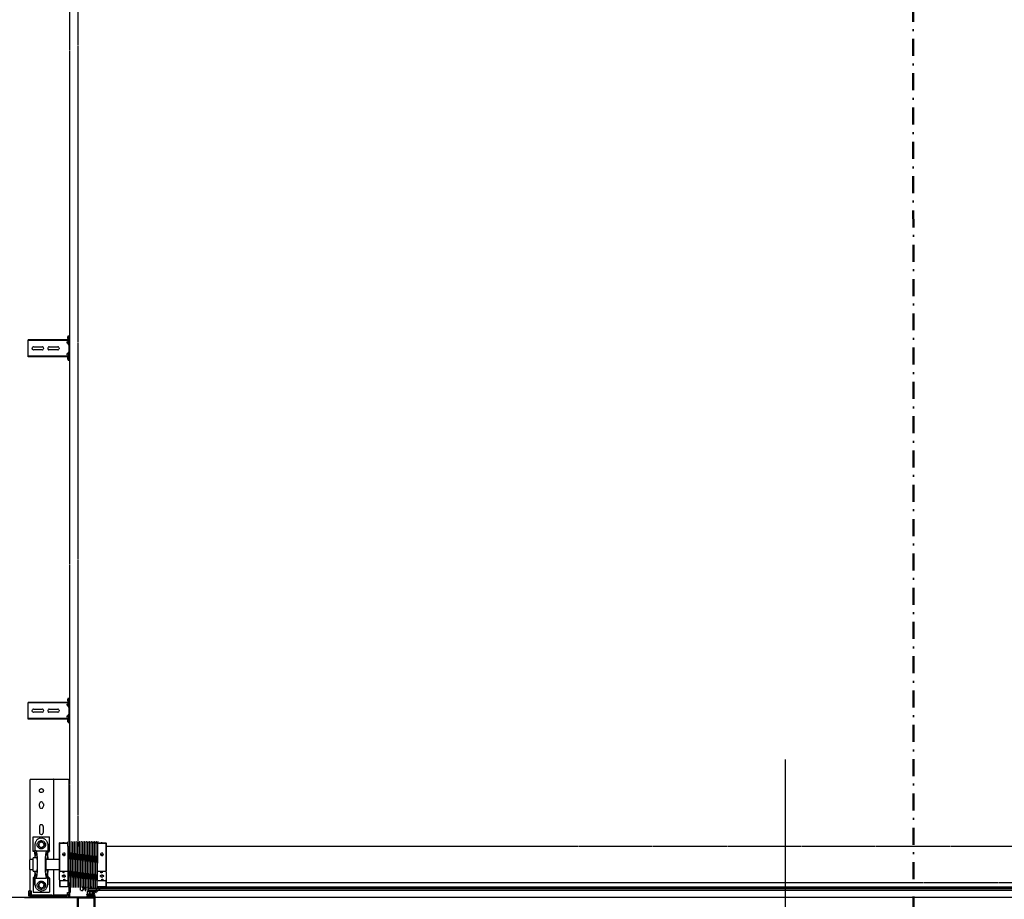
# Model space of a CAD drawing. Header units: centimetres. Extents: x 47725 to 65780, y 1899 to 12037.
# Tile 62 of 156: x 50600 to 50895, y 4528 to 4791. Entities that reach past the tile are written whole.
import ezdxf

# ---------------------------------------------------------------- set-up
doc = ezdxf.new("R2010")
doc.units = ezdxf.units.CM
doc.header["$LTSCALE"] = 0.02
doc.linetypes.add('DASHDOT', pattern=[25.4, 12.7, -6.35, 0, -6.35])
doc.linetypes.add('DASHED2', pattern=[9.525, 6.35, -3.175])
doc.layers.add('CKDRZWI_', color=7, linetype='Continuous')
doc.layers.add('CKDRZWI_OS', color=1, linetype='Continuous')
doc.layers.add('CKPOM_POWIERZ', color=1, linetype='Continuous', plot=False)
doc.layers.add('CKPRZEKROJ_OZN', color=4, linetype='DASHDOT', lineweight=50)
doc.layers.add('CKSCIANY_PRZEKR', color=6, linetype='Continuous', lineweight=50)

# ---------------------------------------------------------------- blocks, each defined once
blk = doc.blocks.new('A$7E8814B27261F1')
at = {"color": 7, "linetype": 'DASHED2', "ltscale": 10}
for p, q in [((200, 4585), (200, 4567)), ((205, 4572), (215, 4572)), ((205, 4568), (215, 4568)), ((215, 4572), (220, 4572)), ((220, 4568), (215, 4568)), ((220, 4572), (220, 4568)), ((223, 4568), (220, 4571)), ((220, 4568), (220, 4564.6)), ((220, 4568), (223, 4568)), ((221.7, 4568), (284, 4568)), ((285.5, 4570), (284, 4568.5)), ((284, 4568.5), (314, 4568.5)), ((284, 4568.5), (284, 4558.5)), ((312.5, 4570), (285.5, 4570)), ((314, 4568.5), (312.5, 4570)), ((314, 4558.5), (314, 4568.5)), ((314, 4568), (554, 4568)), ((554, 4568), (554, 4563)), ((735.3, 4575), (734.2, 4575)), ((734.2, 4463.5), (734.2, 4575)), ((735.3, 4463.5), (735.3, 4575)), ((740.4, 4575), (735.3, 4575)), ((742.2, 4575), (740.4, 4575)), ((747.8, 4575), (742.2, 4575)), ((749.7, 4575), (747.8, 4575)), ((768.6, 4575), (749.7, 4575)), ((770.5, 4575), (768.6, 4575)), ((776.1, 4575), (770.5, 4575)), ((777.8, 4575), (776.1, 4575)), ((782.9, 4575), (777.8, 4575)), ((784.1, 4575), (782.9, 4575)), ((782.9, 4463.5), (782.9, 4575)), ((784.1, 4463.5), (784.1, 4575)), ((1819.4, 4575), (1818.3, 4575)), ((1818.3, 4463.5), (1818.3, 4575)), ((1819.4, 4463.5), (1819.4, 4575)), ((1824.5, 4575), (1819.4, 4575)), ((1826.2, 4575), (1824.5, 4575)), ((1831.8, 4575), (1826.2, 4575)), ((1833.7, 4575), (1831.8, 4575)), ((1852.7, 4575), (1833.7, 4575)), ((1854.6, 4575), (1852.7, 4575)), ((1860.2, 4575), (1854.6, 4575)), ((1861.9, 4575), (1860.2, 4575)), ((1867, 4575), (1861.9, 4575)), ((1868.2, 4575), (1867, 4575)), ((1867, 4463.5), (1867, 4575)), ((1868.2, 4463.5), (1868.2, 4575)), ((200, 4567), (200, 4457)), ((204, 4567), (204, 4457)), ((204, 4567), (205, 4566.5)), ((204, 4563), (207, 4563)), ((207, 4563), (204, 4563)), ((220, 4564.6), (205, 4564.6)), ((207, 4564.6), (207, 4563)), ((207, 4503), (207, 4563)), ((216.5, 4558.5), (216.5, 4510.5)), ((257.9, 4558.5), (216.5, 4558.5)), ((227.8, 4534.5), (230.1, 4538.5)), ((230.1, 4538.5), (232.4, 4542.5)), ((232.4, 4542.5), (237, 4542.5)), ((237, 4542.5), (241.6, 4542.5)), ((237.5, 4553.5), (257.9, 4553.5)), ((257.9, 4553.5), (238.5, 4553.5)), ((241.6, 4542.5), (243.9, 4538.5)), ((243.9, 4538.5), (246.2, 4534.5)), ((257.9, 4558.5), (257.9, 4553.5)), ((260.5, 4558.5), (257.9, 4558.5)), ((257.9, 4553.5), (257.9, 4550.4)), ((260.5, 4553.5), (257.9, 4553.5)), ((257.9, 4550.4), (257.9, 4518.6)), ((260.5, 4553.5), (260.5, 4558.5)), ((260.5, 4553.6), (268, 4553.6)), ((279, 4558.5), (319, 4558.5)), ((279, 4558.5), (279, 4546.8)), ((319, 4546.8), (319, 4558.5)), ((330, 4553.6), (337.5, 4553.6)), ((337.5, 4553.5), (337.5, 4558.5)), ((337.5, 4558.5), (340.1, 4558.5)), ((340.1, 4553.5), (337.5, 4553.5)), ((340.1, 4558.5), (381.5, 4558.5)), ((340.1, 4558.5), (340.1, 4553.5)), ((340.1, 4550.4), (340.1, 4553.5)), ((360.5, 4553.5), (340.1, 4553.5)), ((359.5, 4553.5), (340.1, 4553.5)), ((340.1, 4550.4), (340.1, 4518.6)), ((348.8, 4534.5), (351.1, 4538.5)), ((351.1, 4538.5), (353.4, 4542.5)), ((353.4, 4542.5), (358, 4542.5)), ((358, 4542.5), (362.6, 4542.5)), ((362.6, 4542.5), (364.9, 4538.5)), ((364.9, 4538.5), (367.2, 4534.5)), ((381.5, 4558.5), (381.5, 4510.5)), ((412, 4540.5), (395, 4540.5)), ((473, 4540.5), (480, 4540.5)), ((554, 4563), (554, 4503)), ((754.6, 4532), (754.6, 4558)), ((763.6, 4558), (763.6, 4532)), ((1838.7, 4532), (1838.7, 4558)), ((1847.7, 4558), (1847.7, 4532)), ((257.9, 4510.5), (216.5, 4510.5)), ((220.5, 4535.5), (220.5, 4533.5)), ((230.1, 4530.5), (227.8, 4534.5)), ((232.4, 4526.5), (230.1, 4530.5)), ((237, 4526.5), (232.4, 4526.5)), ((241.6, 4526.5), (237, 4526.5)), ((237.5, 4515.5), (257.9, 4515.5)), ((257.9, 4515.5), (238.5, 4515.5)), ((243.9, 4530.5), (241.6, 4526.5)), ((246.2, 4534.5), (243.9, 4530.5)), ((257.9, 4515.5), (257.9, 4518.6)), ((257.9, 4515.5), (257.9, 4510.5)), ((260.5, 4515.5), (257.9, 4515.5)), ((257.9, 4510.5), (260.5, 4510.5)), ((260.5, 4515.5), (260.5, 4510.5)), ((260.5, 4515.4), (268, 4515.4)), ((279, 4522.2), (279, 4520.4)), ((279, 4520.4), (319, 4520.4)), ((284, 4520.4), (284, 4480)), ((314, 4480), (314, 4520.4)), ((319, 4520.4), (319, 4522.2)), ((330, 4515.4), (337.5, 4515.4)), ((337.5, 4515.5), (337.5, 4510.5)), ((340.1, 4515.5), (337.5, 4515.5)), ((340.1, 4510.5), (337.5, 4510.5)), ((340.1, 4518.6), (340.1, 4515.5)), ((340.1, 4515.5), (340.1, 4510.5)), ((359.5, 4515.5), (340.1, 4515.5)), ((360.5, 4515.5), (340.1, 4515.5)), ((340.1, 4510.5), (381.5, 4510.5)), ((351.1, 4530.5), (348.8, 4534.5)), ((353.4, 4526.5), (351.1, 4530.5)), ((358, 4526.5), (353.4, 4526.5)), ((362.6, 4526.5), (358, 4526.5)), ((364.9, 4530.5), (362.6, 4526.5)), ((367.2, 4534.5), (364.9, 4530.5)), ((377.5, 4535.5), (377.5, 4533.5)), ((395, 4528.5), (412, 4528.5)), ((480, 4528.5), (473, 4528.5)), ((754.6, 4485), (754.6, 4511)), ((763.6, 4511), (763.6, 4485)), ((1838.7, 4485), (1838.7, 4511)), ((1847.7, 4511), (1847.7, 4485)), ((204, 4503), (207, 4503)), ((207, 4503), (204, 4503)), ((204, 4495), (207, 4498)), ((207, 4498), (204, 4495)), ((206, 4497), (207, 4497)), ((207, 4503), (207, 4498)), ((284, 4498), (207, 4498)), ((207, 4457), (207, 4497)), ((233.5, 4480), (232.7, 4479.2)), ((250, 4479.2), (232.7, 4479.2)), ((232.7, 4479.2), (232.7, 4469.8)), ((252.7, 4480), (233.5, 4480)), ((250, 4455), (250, 4479.2)), ((252.7, 4480), (276.2, 4480)), ((276.2, 4480), (362.3, 4480)), ((278.9, 4479.2), (278.9, 4455)), ((278.9, 4479.2), (362.1, 4479.2)), ((554, 4498), (314, 4498)), ((362.1, 4455), (362.1, 4479.2)), ((362.3, 4480), (363.6, 4480)), ((363.7, 4479.2), (363.7, 4455)), ((554, 4503), (554, 4498)), ((554, 4497), (554, 4498)), ((554, 4497), (554, 4457)), ((200, 4457), (200, 4449)), ((203, 4452), (203, 4452.4)), ((204, 4452), (203, 4452)), ((232.1, 4450), (203, 4450)), ((207, 4457), (204, 4457)), ((204, 4452), (204, 4452.1)), ((210, 4456), (205, 4456)), ((210, 4452), (205, 4452)), ((210, 4456), (215, 4456)), ((215, 4452), (210, 4452)), ((215, 4456), (215, 4452)), ((245, 4452), (215, 4452)), ((215.3, 4450), (215.3, 4448.5)), ((215.7, 4450), (215.7, 4448.5)), ((231, 4452.7), (231, 4452.3)), ((353.9, 4455), (232.5, 4455)), ((232.7, 4464.1), (232.7, 4455)), ((353.9, 4455), (367, 4455)), ((554, 4452), (365.8, 4452)), ((367, 4454.8), (367, 4455)), ((367, 4449.8), (367, 4450.2)), ((636.7, 4450), (367, 4450)), ((554, 4457), (554, 4452)), ((711.3, 4450), (636.7, 4450)), ((4186.6, 4450), (711.3, 4450)), ((724.2, 4453.9), (723.7, 4450.5)), ((725.7, 4450.3), (723.7, 4450.5)), ((726.1, 4453.6), (725.7, 4450.3)), ((726.4, 4450.3), (725.7, 4450.3)), ((726.9, 4453.6), (726.4, 4450.3)), ((729.3, 4456.5), (727.1, 4456.5)), ((729.3, 4454.5), (727.1, 4454.5)), ((730, 4456.5), (729.3, 4456.5)), ((730.4, 4452.6), (730.3, 4453.6)), ((732.4, 4452.9), (732.3, 4453.9)), ((733.1, 4452.9), (733, 4453.9)), ((749.7, 4452), (733.4, 4452)), ((785.7, 4450), (733.4, 4450)), ((734.2, 4453.4), (734.2, 4463.5)), ((735.3, 4452.5), (734.2, 4453.4)), ((735.3, 4452.5), (735.3, 4463.5)), ((740.4, 4458.3), (735.3, 4452.5)), ((745.9, 4454), (737.9, 4454)), ((737.9, 4454), (737.9, 4452)), ((747.8, 4452.8), (742.2, 4458.4)), ((746.3, 4454), (745.9, 4454)), ((745.9, 4452), (745.9, 4454)), ((746.3, 4452), (746.3, 4454)), ((752, 4452), (749.7, 4452)), ((766.3, 4452), (752, 4452)), ((768.6, 4452), (766.3, 4452)), ((785.7, 4452), (768.6, 4452)), ((776.1, 4458.4), (770.5, 4452.8)), ((781.4, 4454), (773.4, 4454)), ((773.4, 4454), (773.4, 4452)), ((782.9, 4452.5), (777.8, 4458.3)), ((781.6, 4454), (781.4, 4454)), ((781.4, 4452), (781.4, 4454)), ((781.8, 4452), (781.8, 4453.8)), ((782.9, 4452.5), (782.9, 4463.5)), ((784.1, 4453.4), (782.9, 4452.5)), ((784.1, 4453.4), (784.1, 4463.5)), ((786.4, 4450), (785.7, 4450)), ((786.8, 4453.9), (786.6, 4452.9)), ((788.7, 4453.6), (788.6, 4452.6)), ((789.5, 4453.6), (789.3, 4452.6)), ((791.9, 4456.5), (789.7, 4456.5)), ((791.9, 4454.5), (789.7, 4454.5)), ((792.6, 4456.5), (791.9, 4456.5)), ((793.3, 4450.3), (792.9, 4453.6)), ((793.3, 4450.3), (795.3, 4450.5)), ((794.1, 4450.3), (793.3, 4450.3)), ((794.1, 4450.3), (796, 4450.5)), ((795.3, 4450.5), (794.9, 4453.9)), ((796, 4450.5), (795.3, 4450.5)), ((796, 4450.5), (795.6, 4453.9)), ((1808.2, 4453.9), (1807.8, 4450.5)), ((1809.8, 4450.3), (1807.8, 4450.5)), ((1810.2, 4453.6), (1809.8, 4450.3)), ((1810.5, 4450.3), (1809.8, 4450.3)), ((1810.9, 4453.6), (1810.5, 4450.3)), ((1813.4, 4456.5), (1811.2, 4456.5)), ((1813.4, 4454.5), (1811.2, 4454.5)), ((1814.1, 4456.5), (1813.4, 4456.5)), ((1814.5, 4452.6), (1814.4, 4453.6)), ((1816.5, 4452.9), (1816.4, 4453.9)), ((1817.2, 4452.9), (1817.1, 4453.9)), ((1833.7, 4452), (1817.5, 4452)), ((1869.7, 4450), (1817.5, 4450)), ((1818.3, 4453.4), (1818.3, 4463.5)), ((1819.4, 4452.5), (1818.3, 4453.4)), ((1819.4, 4452.5), (1819.4, 4463.5)), ((1824.5, 4458.3), (1819.4, 4452.5)), ((1829.9, 4454), (1821.9, 4454)), ((1821.9, 4454), (1821.9, 4452)), ((1831.8, 4452.8), (1826.2, 4458.4)), ((1830.4, 4454), (1829.9, 4454)), ((1829.9, 4452), (1829.9, 4454)), ((1830.4, 4452), (1830.4, 4454)), ((1836.1, 4452), (1833.7, 4452)), ((1850.4, 4452), (1836.1, 4452)), ((1852.7, 4452), (1850.4, 4452)), ((1869.7, 4452), (1852.7, 4452)), ((1860.2, 4458.4), (1854.6, 4452.8)), ((1865.4, 4454), (1857.4, 4454)), ((1857.4, 4454), (1857.4, 4452)), ((1867, 4452.5), (1861.9, 4458.3)), ((1865.7, 4454), (1865.4, 4454)), ((1865.4, 4452), (1865.4, 4454)), ((1865.9, 4452), (1865.9, 4453.8)), ((1867, 4452.5), (1867, 4463.5)), ((1868.2, 4453.4), (1867, 4452.5)), ((1868.2, 4453.4), (1868.2, 4463.5)), ((1870.4, 4450), (1869.7, 4450)), ((1870.8, 4453.9), (1870.7, 4452.9)), ((1872.8, 4453.6), (1872.7, 4452.6)), ((1873.5, 4453.6), (1873.4, 4452.6)), ((1876, 4456.5), (1873.8, 4456.5)), ((1876, 4454.5), (1873.8, 4454.5)), ((1876.7, 4456.5), (1876, 4456.5)), ((1877.4, 4450.3), (1877, 4453.6)), ((1877.4, 4450.3), (1879.4, 4450.5)), ((1878.1, 4450.3), (1877.4, 4450.3)), ((1878.1, 4450.3), (1880.1, 4450.5)), ((1879.4, 4450.5), (1879, 4453.9)), ((1880.1, 4450.5), (1879.4, 4450.5)), ((1880.1, 4450.5), (1879.7, 4453.9)), ((200, 4449), (200, 4400.3)), ((202, 4449), (202, 4400.3)), ((215.7, 4448.5), (215.3, 4448.5)), ((215.3, 4448.5), (215.8, 4448)), ((232.7, 4448.5), (215.7, 4448.5)), ((215.7, 4448.5), (216.2, 4448)), ((215.8, 4448), (216.2, 4448)), ((216.2, 4448), (232.2, 4448)), ((231, 4447.7), (231, 4447.3)), ((231, 4442.7), (231, 4442.3)), ((231, 4437.7), (231, 4437.3)), ((231, 4432.7), (231, 4432.3)), ((231, 4427.7), (231, 4427.3)), ((231, 4422.7), (231, 4422.3)), ((353, 4424.5), (636.7, 4424.5)), ((367, 4444.8), (367, 4445.2)), ((367, 4439.8), (367, 4440.2)), ((367, 4434.8), (367, 4435.2)), ((367, 4429.8), (367, 4430.2)), ((367, 4424.8), (367, 4425.2)), ((367, 4419.8), (367, 4420.2)), ((636.7, 4424.5), (711.3, 4424.5)), ((711.3, 4424.5), (4186.6, 4424.5)), ((208.6, 4395.3), (206.6, 4395.3)), ((208.6, 4385.3), (208.6, 4395.3)), ((208.7, 4396.1), (208.7, 4383.3)), ((217.5, 4397.8), (210.2, 4397.8)), ((210.2, 4391.1), (210.2, 4395.3)), ((211.2, 4396.3), (217, 4396.3)), ((218, 4395.3), (218, 4391.1)), ((219.5, 4377.4), (219.5, 4395.8)), ((221, 4412), (221, 4410.8)), ((221, 4402.2), (221, 4402)), ((221.1, 4374.5), (221.1, 4392.7)), ((221.1, 4374.5), (221.1, 4392.7)), ((221.1, 4374.5), (221.1, 4392.7)), ((221.2, 4374.5), (221.2, 4392.7)), ((221.2, 4374.5), (221.2, 4392.7)), ((226, 4408.9), (221.8, 4409.8)), ((221.8, 4403.2), (226, 4404.1)), ((221.8, 4403.2), (229.8, 4403.2)), ((230, 4401), (222, 4401)), ((222.4, 4410), (222.1, 4410)), ((222.2, 4417), (222.4, 4417)), ((222.2, 4374.5), (222.2, 4392.7)), ((222.4, 4417), (231.3, 4417)), ((229.3, 4410), (222.4, 4410)), ((223, 4394.5), (226.2, 4394.5)), ((223, 4393.5), (226.2, 4393.5)), ((232.1, 4408.9), (226, 4408.9)), ((232.1, 4404.1), (226, 4404.1)), ((226.2, 4394.5), (227.2, 4394.5)), ((227.2, 4393.5), (226.2, 4393.5)), ((227.2, 4393.5), (227.2, 4394.5)), ((227.2, 4394.5), (227.6, 4394.5)), ((227.2, 4393.5), (227.2, 4393.5)), ((227.2, 4360.3), (227.2, 4393.5)), ((227.6, 4393.5), (227.2, 4393.5)), ((227.6, 4394.5), (230.3, 4394.5)), ((227.6, 4393.5), (228.5, 4393.5)), ((228.8, 4393.5), (228.5, 4393.5)), ((228.5, 4393.5), (228.5, 4359)), ((231.8, 4393.5), (228.8, 4393.5)), ((232.3, 4409.1), (229.3, 4410)), ((229.8, 4403.2), (232.2, 4403.9)), ((230.2, 4411), (233.5, 4409.9)), ((230.3, 4393.5), (230.3, 4394.5)), ((230.3, 4394.5), (231.9, 4394.5)), ((231.1, 4402.3), (230.7, 4402.2)), ((231, 4417.7), (231, 4417.3)), ((231, 4412.7), (231, 4412.3)), ((231, 4407.7), (231, 4407.3)), ((231, 4402.7), (231, 4402.3)), ((231, 4397.7), (231, 4397.3)), ((231, 4392.7), (231, 4392.3)), ((231.5, 4393.5), (232, 4393.5)), ((231.8, 4393.5), (231.8, 4393.3)), ((367, 4414.8), (367, 4415.2)), ((367, 4409.8), (367, 4410.2)), ((367, 4404.8), (367, 4405.2)), ((367, 4399.8), (367, 4400.2)), ((367, 4394.8), (367, 4395.2)), ((208.5, 4380.5), (202.8, 4377.5)), ((203, 4373.3), (216.2, 4376.1)), ((203.2, 4374.8), (217, 4377.8)), ((207.8, 4381.8), (203.4, 4379.5)), ((217, 4380.8), (209.7, 4380.8)), ((210.2, 4383.3), (210.2, 4387.6)), ((217, 4390.1), (211.2, 4390.1)), ((211.2, 4388.6), (217, 4388.6)), ((217, 4382.3), (211.2, 4382.3)), ((216.7, 4375.5), (215.3, 4371.9)), ((215.8, 4369.7), (230.9, 4355.2)), ((217, 4371.4), (217.9, 4373.2)), ((231.5, 4356), (217.2, 4370.3)), ((218, 4387.6), (218, 4383.3)), ((218, 4379), (218, 4379.8)), ((218.1, 4373.3), (222.2, 4371.5)), ((218.7, 4374.9), (219.2, 4376.1)), ((222.6, 4372.4), (218.7, 4374.6)), ((221.1, 4374.5), (221.1, 4374.5)), ((221.1, 4374.5), (221.1, 4374.5)), ((221.2, 4374.5), (221.1, 4374.5)), ((221.2, 4374.5), (221.2, 4374.5)), ((222.2, 4374.5), (221.2, 4374.5)), ((222.1, 4372.7), (222.1, 4374.5)), ((222.1, 4374.5), (222.1, 4372.7)), ((222.1, 4372.7), (222.1, 4374.5)), ((222.1, 4365.4), (222.1, 4371.5)), ((222.1, 4371.5), (222.1, 4365.4)), ((222.1, 4365.4), (222.1, 4371.5)), ((222.1, 386.3), (222.1, 4363.7)), ((222.1, 4363.7), (222.1, 386.3)), ((222.1, 386.3), (222.1, 4363.7)), ((222.2, 4372.6), (222.2, 4374.5)), ((222.2, 4372.6), (222.2, 4374.5)), ((222.2, 4365.3), (222.2, 4371.5)), ((222.2, 4365.3), (222.2, 4371.5)), ((222.2, 386.4), (222.2, 4363.6)), ((222.2, 386.4), (222.2, 4363.6)), ((224.1, 4370), (225.4, 4368.3)), ((225.9, 4368.7), (224.5, 4370.7)), ((231, 4387.7), (231, 4387.3)), ((231, 4382.7), (231, 4382.3)), ((231, 4377.7), (231, 4377.3)), ((231, 4372.7), (231, 4372.3)), ((231, 4367.7), (231, 4367.3)), ((231.8, 4389.1), (231.8, 4383.3)), ((231.8, 4379.1), (231.8, 4378.3)), ((231.8, 4374.1), (231.8, 4373.3)), ((231.8, 4369.1), (231.8, 4368.3)), ((231.8, 4366.8), (231.8, 374.1)), ((232.4, 4365.8), (232.4, 385)), ((232.7, 4365), (232.7, 4355.8)), ((250, 4340.7), (250, 4365)), ((278.9, 4365), (278.9, 4340.7)), ((354.8, 4365), (367, 4365)), ((362.1, 4340.7), (362.1, 4365)), ((363.7, 4365), (363.7, 4340.7)), ((367, 4389.8), (367, 4390.2)), ((367, 4384.8), (367, 4385.2)), ((367, 4379.8), (367, 4380.2)), ((367, 4374.8), (367, 4375.2)), ((367, 4369.8), (367, 4370.2)), ((367, 4365), (367, 4365.2)), ((227.2, 391.2), (227.2, 4358.8)), ((228.5, 4357.6), (228.5, 392.4)), ((232.7, 4350.1), (232.7, 4340.7)), ((232.7, 4340.7), (250, 4340.7)), ((232.7, 4340.7), (233.5, 4340)), ((252.7, 4340), (233.5, 4340)), ((245, 4340), (245, 410)), ((276.2, 4340), (252.7, 4340)), ((276.2, 4340), (362.3, 4340)), ((362.1, 4340.7), (278.9, 4340.7)), ((353, 410), (353, 4340)), ((363.6, 4340), (362.3, 4340))]:
    blk.add_line(p, q, dxfattribs=at)
at = {"color": 7, "linetype": 'Continuous', "ltscale": 10}
for p, q in [((200, 4400.3), (200, 4388.6)), ((200.2, 4392.2), (200.1, 4391.6)), ((200.1, 4391.6), (201, 4392.2)), ((201.2, 4393.2), (200.2, 4392.2)), ((201, 4392.2), (200.5, 4389.3)), ((200.9, 4398.2), (201.7, 4397.4)), ((201.5, 4394.7), (201.2, 4393.2)), ((202, 4396.7), (202, 4385.3)), ((202.3, 4399.6), (203.1, 4398.8)), ((204, 4396.7), (204, 4385.3)), ((206.6, 4385.3), (206.6, 4395.3)), ((200.5, 4389.3), (199.7, 4388.1)), ((199.7, 4387.5), (200.5, 4388.3)), ((199.7, 4388.1), (199.7, 4387.5)), ((200.5, 4385.3), (199.7, 4384.1)), ((199.7, 4383.5), (200.5, 4384.3)), ((199.7, 4384.1), (199.7, 4383.5)), ((200.5, 4381.3), (199.7, 4380.1)), ((199.7, 4379.5), (200.5, 4380.3)), ((199.7, 4380.1), (199.7, 4379.5)), ((200, 4387.8), (200, 4384.6)), ((200, 4383.8), (200, 4380.6)), ((200, 4379.8), (200, 4375)), ((200.5, 4388.3), (200.5, 4385.3)), ((200.5, 4384.3), (200.5, 4381.3)), ((200.5, 4380.3), (200.5, 4375.3)), ((202, 4380.3), (202, 4385.3)), ((202, 4376.1), (202, 4375.8))]:
    blk.add_line(p, q, dxfattribs=at)
at = {"color": 7, "linetype": 'DASHED2', "ltscale": 10}
for centre, radius in [((237, 4534.5), 12.5), ((358, 4534.5), 12.5), ((520, 4534.5), 6)]:
    blk.add_circle(centre, radius, dxfattribs=at)
for centre, radius, start, end in [((205, 4567), 5, 90, 180), ((205, 4567), 1, 90, 180), ((238.5, 4535.5), 18, 93.1972, 180), ((237, 4534.5), 8, 150, 210), ((237, 4534.5), 8, 90, 150), ((237, 4534.5), 8, 30, 90), ((238.5, 4535.5), 18, 90, 93.1972), ((237, 4534.5), 8, 330, 30), ((358, 4534.5), 8, 150, 210), ((358, 4534.5), 8, 90, 150), ((358, 4534.5), 8, 30, 90), ((359.5, 4535.5), 18, 86.8028, 90), ((359.5, 4535.5), 18, 0, 86.8028), ((358, 4534.5), 8, 330, 30), ((395, 4534.5), 6, 90, 270), ((412, 4534.5), 6, 270, 90), ((473, 4534.5), 6, 90, 270), ((480, 4534.5), 6, 270, 90), ((759.1, 4558), 4.5, 0, 180), ((1843.2, 4558), 4.5, 0, 180), ((238.5, 4533.5), 18, 180, 266.8028), ((237, 4534.5), 8, 210, 270), ((237, 4534.5), 8, 270, 330), ((238.5, 4533.5), 18, 266.8028, 270), ((358, 4534.5), 8, 210, 270), ((358, 4534.5), 8, 270, 330), ((359.5, 4533.5), 18, 270, 273.1972), ((359.5, 4533.5), 18, 273.1972, 0), ((759.1, 4532), 4.5, 180, 0), ((759.1, 4511), 4.5, 0, 180), ((1843.2, 4532), 4.5, 180, 0), ((1843.2, 4511), 4.5, 0, 180), ((266.3, 4426.3), 55.3, 104.2053, 107.0848), ((262.6, 4426.3), 55.3, 72.9152, 75.7947), ((382.5, 4475.6), 20.7, 167.7246, 169.8445), ((343.4, 4475.6), 20.7, 10.1555, 12.2754), ((759.1, 4485), 4.5, 180, 0), ((1843.2, 4485), 4.5, 180, 0), ((205, 4457), 5, 180, 270), ((203, 4449), 3, 90, 180), ((203, 4449), 1, 90, 180), ((205, 4457), 1, 180, 270), ((1137, 50069.1), 45625.4, 268.86217, 269.03289), ((1007.4, 42977), 38532.5, 268.8455, 269.04765), ((391, 6390.4), 1935.7, 268.9006, 269.2866), ((-408.8, 42981.4), 38534.5, 271.15341, 271.15352), ((-408.8, 42976.4), 38534.5, 271.15341, 271.15352), ((741.3, 4457.5), 1.2, 45, 139), ((749.7, 4454.7), 2.7, 225, 270), ((768.6, 4454.7), 2.7, 270, 315), ((776.9, 4457.5), 1.2, 41, 135), ((1825.4, 4457.5), 1.2, 45, 139), ((1833.7, 4454.7), 2.7, 225, 270), ((1852.7, 4454.7), 2.7, 270, 315), ((1861, 4457.5), 1.2, 41, 135), ((230, 4449.9), 2.39, 270.2737, 342.8551), ((230, 4444.9), 2.39, 270.2737, 342.8551), ((230, 4439.9), 2.39, 270.2737, 342.8551), ((230, 4434.9), 2.39, 270.2737, 342.8551), ((230, 4429.9), 2.39, 270.2737, 342.8551), ((230, 4424.9), 2.39, 270.2737, 342.8551), ((1137, 50064.1), 45625.4, 268.86217, 269.03289), ((1007.4, 42972), 38532.5, 268.8455, 269.04765), ((1137, 50059.1), 45625.4, 268.86217, 269.03289), ((1007.4, 42967), 38532.5, 268.8455, 269.04765), ((1137, 50054.1), 45625.4, 268.86217, 269.03289), ((1007.4, 42962), 38532.5, 268.8455, 269.04765), ((1137, 50049.1), 45625.4, 268.86217, 269.03289), ((1007.4, 42957), 38532.5, 268.8455, 269.04765), ((1137, 50044.1), 45625.4, 268.86217, 269.03289), ((1007.4, 42952), 38532.5, 268.8455, 269.04765), ((1137, 50039.1), 45625.4, 268.86217, 269.03289), ((1007.4, 42947), 38532.5, 268.8455, 269.04765), ((-408.8, 42971.4), 38534.5, 271.15341, 271.15352), ((-408.8, 42966.4), 38534.5, 271.15341, 271.15352), ((-408.8, 42961.4), 38534.5, 271.15341, 271.15352), ((-408.8, 42956.4), 38534.5, 271.15341, 271.15352), ((-408.8, 42951.4), 38534.5, 271.15341, 271.15352), ((207.6, 4396.1), 2.6, 51.3053, 156.0835), ((207.6, 4396.1), 1.1, 0, 156.0835), ((210.2, 4399.3), 1.5, 231.3053, 270), ((211.2, 4395.3), 1, 90, 180), ((211.2, 4391.1), 1, 180, 270), ((217, 4395.3), 1, 0, 90), ((217, 4391.1), 1, 270, 0), ((217.5, 4395.8), 2, 0, 90), ((222, 4410.8), 1, 180, 258.1351), ((222, 4402.2), 1, 101.8649, 180), ((222, 4402), 1, 180, 270), ((222.1, 4411), 1, 180.0163, 258.4234), ((222.9, 4392.7), 1.8, 90, 180), ((222.9, 4392.7), 1.8, 90, 180), ((222.9, 4392.7), 1.8, 90, 180), ((223, 4392.7), 1.8, 90, 180), ((223, 4392.7), 1.8, 90, 180), ((222.1, 4411), 1.02, 258.5649, 270.1313), ((223, 4392.7), 0.8, 90, 180), ((230, 4419.9), 2.39, 270.2737, 342.8551), ((230, 4414.9), 2.39, 270.2737, 342.8551), ((230, 4409.9), 2.39, 270.2737, 342.8551), ((230, 4404.9), 2.39, 270.2737, 342.8551), ((230, 4399.9), 2.39, 270.2737, 342.8551), ((230, 4394.9), 2.39, 270.2737, 342.8551), ((1137, 50034.1), 45625.4, 268.86217, 269.03289), ((1007.4, 42942), 38532.5, 268.8455, 269.04765), ((1137, 50029.1), 45625.4, 268.86217, 269.03289), ((1007.4, 42937), 38532.5, 268.8455, 269.04765), ((1137, 50024.1), 45625.4, 268.86217, 269.03289), ((1007.4, 42932), 38532.5, 268.8455, 269.04765), ((1137, 50019.1), 45625.4, 268.86217, 269.03289), ((1007.4, 42927), 38532.5, 268.8455, 269.04765), ((1137, 50014.1), 45625.4, 268.86217, 269.03289), ((1007.4, 42922), 38532.5, 268.8455, 269.04765), ((1137, 50009.1), 45625.4, 268.86217, 269.03289), ((1007.4, 42917), 38532.5, 268.8455, 269.04765), ((-408.8, 42946.4), 38534.5, 271.15341, 271.15352), ((-408.8, 42941.4), 38534.5, 271.15341, 271.15352), ((-408.8, 42936.4), 38534.5, 271.15341, 271.15352), ((-408.8, 42931.5), 38534.5, 271.15341, 271.15352), ((-408.8, 42926.5), 38534.5, 271.15341, 271.15352), ((-408.8, 42921.5), 38534.5, 271.15341, 271.15352), ((205.3, 4385.3), 3.3, 180, 0), ((207, 4383.3), 1.66, 297.9392, 0), ((209.7, 4378.3), 2.52, 90, 117.9392), ((211.2, 4387.6), 1, 90, 180), ((211.2, 4383.3), 1, 180, 270), ((217.2, 4371.2), 2, 159.5499, 226.1452), ((216.3, 4375.7), 0.441, 339.5499, 102.1704), ((217.9, 4371), 1, 155, 225), ((217, 4387.6), 1, 0, 90), ((217, 4383.3), 1, 270, 0), ((217, 4379.8), 1, 0, 90), ((216.7, 4379), 1.27, 282.1797, 0), ((218, 4373.1), 0.2, 66, 155), ((218.8, 4374.8), 0.2, 155, 240), ((216.5, 4377.4), 3, 335, 0), ((220.1, 4366.9), 5, 38.3186, 66), ((219.6, 4367.2), 6, 35, 60), ((225.6, 4368.5), 0.301, 218.3186, 31.6814), ((230, 4389.9), 2.39, 270.2737, 342.8551), ((230, 4384.9), 2.39, 270.2737, 342.8551), ((230, 4379.9), 2.39, 270.2737, 342.8551), ((230, 4374.9), 2.39, 270.2737, 342.8551), ((230, 4369.9), 2.39, 270.2737, 342.8551), ((1137, 50004.1), 45625.4, 268.86217, 269.03289), ((1007.4, 42912), 38532.5, 268.8455, 269.04765), ((1137, 49999.1), 45625.4, 268.86217, 269.03289), ((1007.4, 42907), 38532.5, 268.8455, 269.04765), ((1137, 49994.1), 45625.4, 268.86217, 269.03289), ((1007.4, 42902), 38532.5, 268.8455, 269.04765), ((1137, 49989.1), 45625.4, 268.86217, 269.03289), ((1007.4, 42897), 38532.5, 268.8455, 269.04765), ((1137, 49984.1), 45625.4, 268.86217, 269.03289), ((1010.7, 42859.1), 38499.7, 268.83952, 269.02372), ((-408.8, 42916.5), 38534.5, 271.15341, 271.15352), ((-408.8, 42911.5), 38534.5, 271.15341, 271.15352), ((-408.8, 42906.5), 38534.5, 271.15341, 271.15352), ((-408.8, 42901.5), 38534.5, 271.15341, 271.15352), ((-408.8, 42896.5), 38534.5, 271.15341, 271.15352), ((231.1, 4355.7), 0.5, 240.5251, 45), ((266.3, 4393.7), 55.3, 252.9152, 255.7947), ((262.6, 4393.7), 55.3, 284.2053, 287.0848), ((382.5, 4344.4), 20.7, 190.1555, 192.2754), ((343.4, 4344.4), 20.7, 347.7246, 349.8445)]:
    blk.add_arc(centre, radius, start, end, dxfattribs=at)
at = {"color": 7, "linetype": 'Continuous', "ltscale": 10}
for centre, radius, start, end in [((203, 4400.3), 3, 180, 225), ((202.2, 4394.6), 0.749, 104.88, 170), ((201, 4396.7), 1, 0, 45), ((203, 4400.3), 1, 180, 225), ((201, 4396.7), 3, 0, 45), ((205.9, 4396.8), 0.75, 156.0835, 336.0835), ((202.6, 4375.3), 2.08, 180, 282.1704), ((202.9, 4380.3), 0.921, 180, 297.9392), ((203.5, 4376.1), 1.53, 117.9392, 180), ((203, 4375.8), 1.01, 180, 282.1797), ((205.3, 4385.3), 1.3, 180, 0)]:
    blk.add_arc(centre, radius, start, end, dxfattribs=at)
at = {"color": 7, "linetype": 'DASHED2', "ltscale": 10}
for centre, major_axis, ratio, start_param, end_param in [((299, 4550.4), (-41.1, 0), 0.118535, 0, 3.141593), ((299, 4550.4), (-36.1, 0), 0.118535, 5.29957, 6.283185), ((299, 4550.4), (-36.1, 0), 0.118535, 0, 4.125208), ((299, 4550.4), (-41.1, 0), 0.118535, 5.220603, 5.56644), ((299, 4550.4), (-41.1, 0), 0.118535, 3.858338, 4.204175), ((299, 4518.6), (-41.1, 0), 0.118535, 3.141593, 6.283185), ((299, 4518.6), (-36.1, 0), 0.118535, 1.999302, 6.283185), ((299, 4518.6), (-36.1, 0), 0.118535, 0, 1.14229), ((299, 4518.6), (-41.1, 0), 0.118535, 0.716745, 1.197203), ((299, 4518.6), (-41.1, 0), 0.118535, 1.94439, 2.424847), ((727.1, 4453.5), (0, 3), 0.999962, 0, 1.448623), ((727.1, 4453.5), (0, 1), 0.999962, 0, 1.448623), ((727.9, 4453.5), (0, 1), 0.999962, 0, 1.448623), ((729.3, 4453.5), (0, -3), 0.999962, 1.692969, 3.141593), ((729.3, 4453.5), (0, -1), 0.999962, 1.692969, 3.141593), ((730, 4453.5), (0, -3), 0.999962, 1.692969, 3.141593), ((733.4, 4453), (0, -3), 0.999962, 4.834562, 6.283185), ((733.4, 4453), (0, -1), 0.999962, 4.834562, 6.283185), ((734.1, 4453), (0, -1), 0.999962, 4.834562, 6.283185), ((785.7, 4453), (0, 1), 0.999962, 3.141593, 4.590216), ((785.7, 4453), (0, 3), 0.999962, 3.141593, 4.590216), ((786.4, 4453), (0, 3), 0.999962, 3.141593, 4.590216), ((789.7, 4453.5), (0, 3), 0.999962, 0, 1.448623), ((789.7, 4453.5), (0, 1), 0.999962, 0, 1.448623), ((790.5, 4453.5), (0, 1), 0.999962, 0, 1.448623), ((791.9, 4453.5), (0, -3), 0.999962, 1.692969, 3.141593), ((791.9, 4453.5), (0, -1), 0.999962, 1.692969, 3.141593), ((792.6, 4453.5), (0, -3), 0.999962, 1.692969, 3.141593), ((1811.2, 4453.5), (0, 3), 0.999962, 0, 1.448623), ((1811.2, 4453.5), (0, 1), 0.999962, 0, 1.448623), ((1811.9, 4453.5), (0, 1), 0.999962, 0, 1.448623), ((1813.4, 4453.5), (0, -3), 0.999962, 1.692969, 3.141593), ((1813.4, 4453.5), (0, -1), 0.999962, 1.692969, 3.141593), ((1814.1, 4453.5), (0, -3), 0.999962, 1.692969, 3.141593), ((1817.5, 4453), (0, -3), 0.999962, 4.834562, 6.283185), ((1817.5, 4453), (0, -1), 0.999962, 4.834562, 6.283185), ((1818.2, 4453), (0, -1), 0.999962, 4.834562, 6.283185), ((1869.7, 4453), (0, 1), 0.999962, 3.141593, 4.590216), ((1869.7, 4453), (0, 3), 0.999962, 3.141593, 4.590216), ((1870.4, 4453), (0, 3), 0.999962, 3.141593, 4.590216), ((1873.8, 4453.5), (0, 3), 0.999962, 0, 1.448623), ((1873.8, 4453.5), (0, 1), 0.999962, 0, 1.448623), ((1874.5, 4453.5), (0, 1), 0.999962, 0, 1.448623), ((1876, 4453.5), (0, -3), 0.999962, 1.692969, 3.141593), ((1876, 4453.5), (0, -1), 0.999962, 1.692969, 3.141593), ((1876.7, 4453.5), (0, -3), 0.999962, 1.692969, 3.141593), ((221, 4433), (0, 21), 0.011029, 3.141593, 3.592619), ((221.2, 4397), (0, 19), 0.011029, 0, 0.451027), ((225.5, 4406.5), (0, -2.5), 0.999939, 0.207082, 2.934511), ((230, 4402.2), (-0.309, 0.951), 0.758341, 4.470902, 6.084162), ((230.1, 4365), (0, -2.5), 0.998907, 1.564072, 2.731226)]:
    blk.add_ellipse(centre, major_axis=major_axis, ratio=ratio, start_param=start_param, end_param=end_param, dxfattribs=at)
for centre, major_axis, ratio in [((253.5, 4465.5), (0, 2.1), 0.841709), ((264.4, 4467), (0, 4.25), 0.841709), ((275.4, 4468.5), (0, 2.1), 0.841709), ((362.3, 4465.5), (0, -2.1), 0.04674), ((362.9, 4467), (0, 4.25), 0.04674), ((363.5, 4468.5), (0, -2.1), 0.04674), ((253.5, 4351.5), (0, -2.1), 0.841709), ((264.4, 4353), (0, 4.25), 0.841709), ((275.4, 4354.5), (0, -2.1), 0.841709), ((362.3, 4351.5), (0, -2.1), 0.04674), ((362.9, 4353), (0, 4.25), 0.04674), ((363.5, 4354.5), (0, -2.1), 0.04674)]:
    blk.add_ellipse(centre, major_axis=major_axis, ratio=ratio, dxfattribs=at)
for points in [[(264.4, 4553.5), (263.1, 4554.1), (261.8, 4554.7), (260.5, 4555.3)], [(337.5, 4555.3), (336, 4554.6), (334.5, 4553.9), (333, 4553.3)], [(264.4, 4515.5), (263.1, 4514.9), (261.8, 4514.3), (260.5, 4513.7)], [(337.5, 4513.7), (336.1, 4514.3), (334.8, 4514.9), (333.4, 4515.6)], [(232.7, 4469.9), (232.7, 4469.1), (232.8, 4468.1), (232.8, 4467)], [(232.8, 4467), (232.8, 4465.9), (232.7, 4464.9), (232.7, 4464.1)], [(326.6, 4464.1), (327.2, 4464.9), (327.6, 4465.9), (327.6, 4467)], [(327.6, 4467), (327.6, 4468.1), (327.3, 4469.1), (326.7, 4469.9)], [(367, 4450.2), (367, 4450.2), (367, 4450.2), (366.9, 4450.2)], [(367, 4445.2), (367, 4445.2), (367, 4445.2), (366.9, 4445.2)], [(367, 4440.2), (367, 4440.2), (367, 4440.2), (366.9, 4440.2)], [(367, 4435.2), (367, 4435.2), (367, 4435.2), (366.9, 4435.2)], [(367, 4430.2), (367, 4430.2), (367, 4430.2), (366.9, 4430.2)], [(367, 4425.2), (367, 4425.2), (367, 4425.2), (366.9, 4425.2)], [(367, 4420.2), (367, 4420.2), (367, 4420.2), (366.9, 4420.2)], [(367, 4415.2), (367, 4415.2), (367, 4415.2), (366.9, 4415.2)], [(367, 4410.2), (367, 4410.2), (367, 4410.2), (366.9, 4410.2)], [(367, 4405.2), (367, 4405.2), (367, 4405.2), (366.9, 4405.2)], [(367, 4400.2), (367, 4400.2), (367, 4400.2), (366.9, 4400.2)], [(367, 4395.2), (367, 4395.2), (367, 4395.2), (366.9, 4395.2)], [(367, 4390.2), (367, 4390.2), (367, 4390.2), (366.9, 4390.2)], [(367, 4385.2), (367, 4385.2), (367, 4385.2), (366.9, 4385.2)], [(367, 4380.2), (367, 4380.2), (367, 4380.2), (366.9, 4380.2)], [(367, 4375.2), (367, 4375.2), (367, 4375.2), (366.9, 4375.2)], [(367, 4370.2), (367, 4370.2), (367, 4370.2), (366.9, 4370.2)], [(367, 4365.2), (367, 4365.2), (367, 4365.2), (366.9, 4365.2)], [(232.7, 4355.9), (232.7, 4355.1), (232.8, 4354.1), (232.8, 4353)], [(232.8, 4353), (232.8, 4351.9), (232.7, 4350.9), (232.7, 4350.1)], [(326.6, 4350.1), (327.2, 4350.9), (327.6, 4351.9), (327.6, 4353)], [(327.6, 4353), (327.6, 4354.1), (327.3, 4355.1), (326.7, 4355.9)]]:
    blk.add_open_spline(points, degree=3, dxfattribs=at)
for points, knots in [([(267.1, 4469.8), (266.5, 4469), (266.2, 4468), (266.2, 4466), (266.5, 4465), (267.1, 4464.2)], [0.384709, 0.384709, 0.384709, 0.384709, 0.5, 0.5, 0.6138838, 0.6138838, 0.6138838, 0.6138838]), ([(333.1, 4467), (333.1, 4465.9), (332.7, 4464.8), (331.4, 4463.2), (330.4, 4462.8), (328.4, 4462.7), (327.4, 4463.2), (326, 4464.8), (325.6, 4465.9), (325.6, 4468.1), (326, 4469.2), (327.4, 4470.8), (328.4, 4471.2), (330.4, 4471.3), (331.4, 4470.8), (332.7, 4469.2), (333.1, 4468.1), (333.1, 4467)], [0, 0, 0, 0, 0.125, 0.125, 0.25, 0.25, 0.375, 0.375, 0.5, 0.5, 0.625, 0.625, 0.75, 0.75, 0.875, 0.875, 1, 1, 1, 1]), ([(367.9, 4450), (367.9, 4450), (367.9, 4450), (367.9, 4450), (367.8, 4450), (367.7, 4450), (367.4, 4450.1), (366.8, 4450.2), (366.2, 4450.7), (365.8, 4451.3), (365.7, 4451.6), (365.7, 4451.7)], [0.1861249, 0.1861249, 0.1861249, 0.1861249, 0.2261769, 0.4214762, 0.4724045, 0.5083702, 0.5480959, 0.6471273, 0.8033109, 0.9563027, 1, 1, 1, 1]), ([(367.9, 4445), (367.9, 4445), (367.9, 4445), (367.9, 4445), (367.8, 4445), (367.7, 4445), (367.4, 4445.1), (366.8, 4445.2), (366.2, 4445.7), (365.8, 4446.3), (365.7, 4446.6), (365.7, 4446.7)], [0.1861249, 0.1861249, 0.1861249, 0.1861249, 0.2261769, 0.4214762, 0.4724045, 0.5083702, 0.5480959, 0.6471273, 0.8033109, 0.9563027, 1, 1, 1, 1]), ([(367.9, 4440), (367.9, 4440), (367.9, 4440), (367.9, 4440), (367.8, 4440), (367.7, 4440), (367.4, 4440.1), (366.8, 4440.2), (366.2, 4440.7), (365.8, 4441.3), (365.7, 4441.6), (365.7, 4441.7)], [0.1861249, 0.1861249, 0.1861249, 0.1861249, 0.2261769, 0.4214762, 0.4724045, 0.5083702, 0.5480959, 0.6471273, 0.8033109, 0.9563027, 1, 1, 1, 1]), ([(367.9, 4435), (367.9, 4435), (367.9, 4435), (367.9, 4435), (367.8, 4435), (367.7, 4435), (367.4, 4435.1), (366.8, 4435.2), (366.2, 4435.7), (365.8, 4436.3), (365.7, 4436.6), (365.7, 4436.7)], [0.1861249, 0.1861249, 0.1861249, 0.1861249, 0.2261769, 0.4214762, 0.4724045, 0.5083702, 0.5480959, 0.6471273, 0.8033109, 0.9563027, 1, 1, 1, 1]), ([(367.9, 4430), (367.9, 4430), (367.9, 4430), (367.9, 4430), (367.8, 4430), (367.7, 4430), (367.4, 4430.1), (366.8, 4430.2), (366.2, 4430.7), (365.8, 4431.3), (365.7, 4431.6), (365.7, 4431.7)], [0.1861249, 0.1861249, 0.1861249, 0.1861249, 0.2261769, 0.4214762, 0.4724045, 0.5083702, 0.5480959, 0.6471273, 0.8033109, 0.9563027, 1, 1, 1, 1]), ([(367.9, 4425), (367.9, 4425), (367.9, 4425), (367.9, 4425), (367.8, 4425), (367.7, 4425), (367.4, 4425.1), (366.8, 4425.2), (366.2, 4425.7), (365.8, 4426.3), (365.7, 4426.6), (365.7, 4426.7)], [0.1861249, 0.1861249, 0.1861249, 0.1861249, 0.2261769, 0.4214762, 0.4724045, 0.5083702, 0.5480959, 0.6471273, 0.8033109, 0.9563027, 1, 1, 1, 1]), ([(367.9, 4420), (367.9, 4420), (367.9, 4420), (367.9, 4420), (367.8, 4420), (367.7, 4420), (367.4, 4420.1), (366.8, 4420.2), (366.2, 4420.7), (365.8, 4421.3), (365.7, 4421.6), (365.7, 4421.7)], [0.1861249, 0.1861249, 0.1861249, 0.1861249, 0.2261769, 0.4214762, 0.4724045, 0.5083702, 0.5480959, 0.6471273, 0.8033109, 0.9563027, 1, 1, 1, 1]), ([(229.3, 4410), (229.4, 4410), (229.5, 4410), (229.7, 4410.1), (229.8, 4410.2), (230, 4410.4), (230, 4410.5), (230.1, 4410.7), (230.2, 4410.9), (230.2, 4411)], [0, 0, 0, 0, 0.25, 0.25, 0.5, 0.5, 0.75, 0.75, 1, 1, 1, 1]), ([(367.9, 4415), (367.9, 4415), (367.9, 4415), (367.9, 4415), (367.8, 4415), (367.7, 4415), (367.4, 4415.1), (366.8, 4415.2), (366.2, 4415.7), (365.8, 4416.3), (365.7, 4416.6), (365.7, 4416.7)], [0.1861249, 0.1861249, 0.1861249, 0.1861249, 0.2261769, 0.4214762, 0.4724045, 0.5083702, 0.5480959, 0.6471273, 0.8033109, 0.9563027, 1, 1, 1, 1]), ([(367.9, 4410), (367.9, 4410), (367.9, 4410), (367.9, 4410), (367.8, 4410), (367.7, 4410), (367.4, 4410.1), (366.8, 4410.2), (366.2, 4410.7), (365.8, 4411.3), (365.7, 4411.6), (365.7, 4411.7)], [0.1861249, 0.1861249, 0.1861249, 0.1861249, 0.2261769, 0.4214762, 0.4724045, 0.5083702, 0.5480959, 0.6471273, 0.8033109, 0.9563027, 1, 1, 1, 1]), ([(367.9, 4405), (367.9, 4405), (367.9, 4405), (367.9, 4405), (367.8, 4405), (367.7, 4405), (367.4, 4405.1), (366.8, 4405.2), (366.2, 4405.7), (365.8, 4406.3), (365.7, 4406.6), (365.7, 4406.7)], [0.1861249, 0.1861249, 0.1861249, 0.1861249, 0.2261769, 0.4214762, 0.4724045, 0.5083702, 0.5480959, 0.6471273, 0.8033109, 0.9563027, 1, 1, 1, 1]), ([(367.9, 4400), (367.9, 4400), (367.9, 4400), (367.9, 4400), (367.8, 4400), (367.7, 4400), (367.4, 4400.1), (366.8, 4400.2), (366.2, 4400.7), (365.8, 4401.3), (365.7, 4401.6), (365.7, 4401.7)], [0.1861249, 0.1861249, 0.1861249, 0.1861249, 0.2261769, 0.4214762, 0.4724045, 0.5083702, 0.5480959, 0.6471273, 0.8033109, 0.9563027, 1, 1, 1, 1]), ([(367.9, 4395), (367.9, 4395), (367.9, 4395), (367.9, 4395), (367.8, 4395), (367.7, 4395), (367.4, 4395.1), (366.8, 4395.2), (366.2, 4395.7), (365.8, 4396.3), (365.7, 4396.6), (365.7, 4396.7)], [0.1861249, 0.1861249, 0.1861249, 0.1861249, 0.2261769, 0.4214762, 0.4724045, 0.5083702, 0.5480959, 0.6471273, 0.8033109, 0.9563027, 1, 1, 1, 1]), ([(367.9, 4390), (367.9, 4390), (367.9, 4390), (367.9, 4390), (367.8, 4390), (367.7, 4390), (367.4, 4390.1), (366.8, 4390.3), (366.2, 4390.7), (365.8, 4391.3), (365.7, 4391.6), (365.7, 4391.7)], [0.1861249, 0.1861249, 0.1861249, 0.1861249, 0.2261769, 0.4214762, 0.4724045, 0.5083702, 0.5480959, 0.6471273, 0.8033109, 0.9563027, 1, 1, 1, 1]), ([(367.9, 4385), (367.9, 4385), (367.9, 4385), (367.9, 4385), (367.8, 4385), (367.7, 4385), (367.4, 4385.1), (366.8, 4385.3), (366.2, 4385.7), (365.8, 4386.3), (365.7, 4386.6), (365.7, 4386.7)], [0.1861249, 0.1861249, 0.1861249, 0.1861249, 0.2261769, 0.4214762, 0.4724045, 0.5083702, 0.5480959, 0.6471273, 0.8033109, 0.9563027, 1, 1, 1, 1]), ([(367.9, 4380), (367.9, 4380), (367.9, 4380), (367.9, 4380), (367.8, 4380), (367.7, 4380), (367.4, 4380.1), (366.8, 4380.3), (366.2, 4380.7), (365.8, 4381.3), (365.7, 4381.6), (365.7, 4381.7)], [0.1861249, 0.1861249, 0.1861249, 0.1861249, 0.2261769, 0.4214762, 0.4724045, 0.5083702, 0.5480959, 0.6471273, 0.8033109, 0.9563027, 1, 1, 1, 1]), ([(367.9, 4375), (367.9, 4375), (367.9, 4375), (367.9, 4375), (367.8, 4375), (367.7, 4375), (367.4, 4375.1), (366.8, 4375.3), (366.2, 4375.7), (365.8, 4376.3), (365.7, 4376.6), (365.7, 4376.7)], [0.1861249, 0.1861249, 0.1861249, 0.1861249, 0.2261769, 0.4214762, 0.4724045, 0.5083702, 0.5480959, 0.6471273, 0.8033109, 0.9563027, 1, 1, 1, 1]), ([(367.9, 4370), (367.9, 4370), (367.9, 4370), (367.9, 4370), (367.8, 4370), (367.7, 4370), (367.4, 4370.1), (366.8, 4370.3), (366.2, 4370.7), (365.8, 4371.3), (365.7, 4371.6), (365.7, 4371.7)], [0.1861249, 0.1861249, 0.1861249, 0.1861249, 0.2261769, 0.4214762, 0.4724045, 0.5083702, 0.5480959, 0.6471273, 0.8033109, 0.9563027, 1, 1, 1, 1]), ([(367.9, 4365), (367.9, 4365), (367.9, 4365), (367.9, 4365), (367.8, 4365), (367.7, 4365), (367.4, 4365.1), (366.8, 4365.3), (366.2, 4365.7), (365.8, 4366.3), (365.7, 4366.6), (365.7, 4366.7)], [0, 0, 0, 0, 0.226177, 0.421476, 0.472405, 0.50837, 0.548096, 0.647127, 0.803311, 0.956303, 1, 1, 1, 1]), ([(267.1, 4355.8), (266.5, 4355), (266.2, 4354), (266.2, 4352), (266.5, 4351), (267.1, 4350.2)], [0.384709, 0.384709, 0.384709, 0.384709, 0.5, 0.5, 0.6138838, 0.6138838, 0.6138838, 0.6138838]), ([(333.1, 4353), (333.1, 4351.9), (332.7, 4350.8), (331.4, 4349.2), (330.4, 4348.8), (328.4, 4348.7), (327.4, 4349.2), (326, 4350.8), (325.6, 4351.9), (325.6, 4354.1), (326, 4355.2), (327.4, 4356.8), (328.4, 4357.2), (330.4, 4357.3), (331.4, 4356.8), (332.7, 4355.2), (333.1, 4354.1), (333.1, 4353)], [0, 0, 0, 0, 0.125, 0.125, 0.25, 0.25, 0.375, 0.375, 0.5, 0.5, 0.625, 0.625, 0.75, 0.75, 0.875, 0.875, 1, 1, 1, 1])]:
    blk.add_open_spline(points, degree=3, knots=knots, dxfattribs=at)

msp = doc.modelspace()

# ---------------------------------------------------------------- linework, layer by layer
at = {"layer": 'CKDRZWI_OS'}
msp.add_line((50829.581, 4569.91), (50829.581, 4426.781), dxfattribs=at)
at = {"layer": 'CKPOM_POWIERZ'}
msp.add_lwpolyline([(49578.82, 5762.604), (51065.82, 5762.604), (51065.82, 4528.604), (49578.82, 4528.604)], close=True, dxfattribs=at)
at = {"layer": 'CKPRZEKROJ_OZN', "ltscale": 20}
msp.add_line((50867.666, 6170.576), (50868.071, 4066.01), dxfattribs=at)
at = {"layer": 'CKSCIANY_PRZEKR'}
msp.add_lwpolyline([(50622.929, 4509.604), (50622.929, 4528.604), (50617.929, 4528.604), (50617.929, 4514.604)], dxfattribs=at)

# ---------------------------------------------------------------- block references
at = {"layer": 'CKDRZWI_', "xscale": 0.1, "yscale": 0.1, "zscale": 0.1, "rotation": 89.99999999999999}
msp.add_blockref('A$7E8814B27261F1', (51060.429, 4508.604), dxfattribs=at)

doc.saveas('drawing.dxf')
